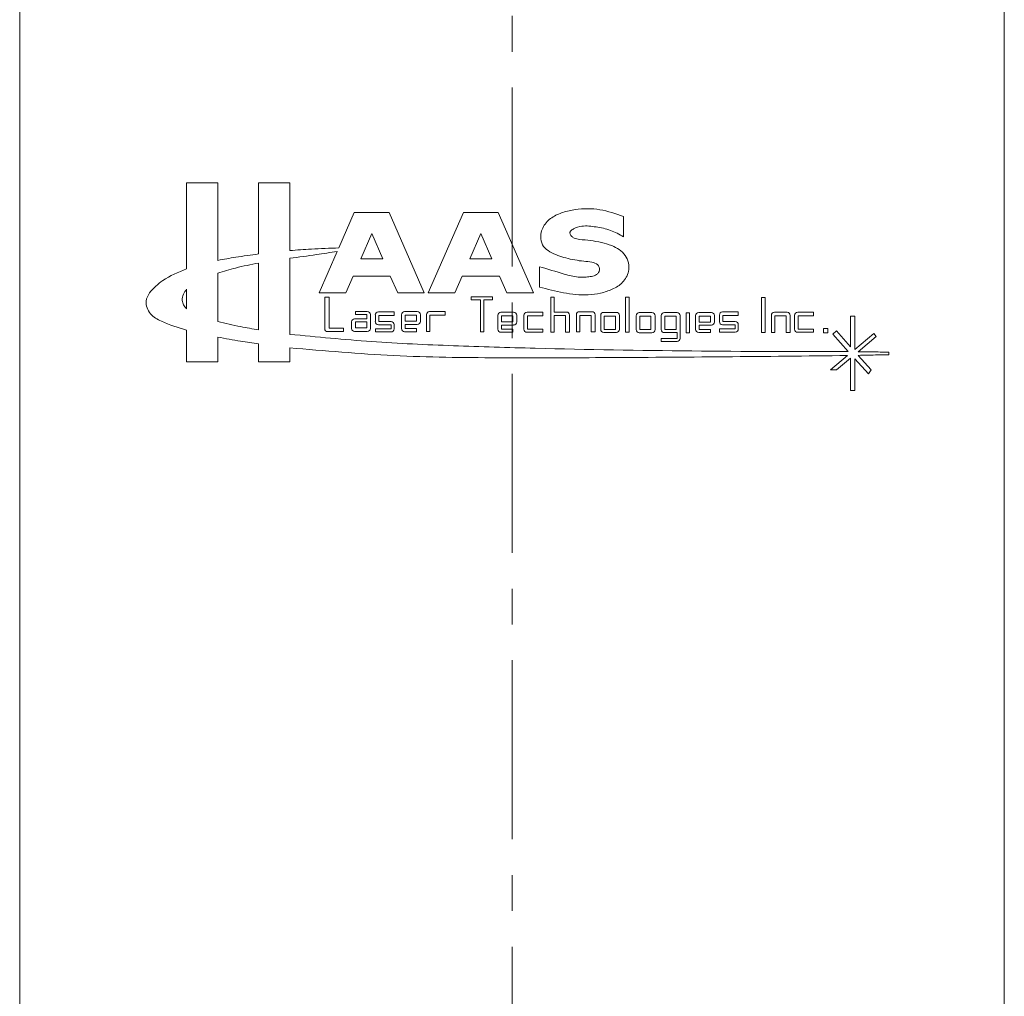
# Model space of a CAD drawing. Header units: inches. Extents: x 1.9 to 39.5, y 2.6 to 32.8.
# Tile 4 of 30: x 16.3 to 19, y 5.4 to 8.1. Entities that reach past the tile are written whole.
import ezdxf

# ---------------------------------------------------------------- set-up
doc = ezdxf.new("R2010")
doc.units = ezdxf.units.IN
doc.header["$MEASUREMENT"] = 0
doc.linetypes.add('CENTERX2', pattern=[0.8, 0.5, -0.1, 0.1, -0.1])

msp = doc.modelspace()

# ---------------------------------------------------------------- linework, layer by layer
at = {"color": 7, "linetype": 'CENTERX2', "lineweight": 0}
msp.add_line((17.6654, 2.6367), (17.6654, 13.6158), dxfattribs=at)
at = {"color": 7, "linetype": 'Continuous', "lineweight": 15}
for p, q in [((16.2904, 9.6642), (16.2904, 5.3432)), ((19.0404, 9.6642), (19.0404, 5.3432)), ((16.8436, 7.6702), (16.7565, 7.6702)), ((16.7565, 7.6702), (16.7565, 7.4303)), ((16.8436, 7.454), (16.8436, 7.6702)), ((17.0448, 7.6702), (16.9577, 7.6702)), ((16.9577, 7.6702), (16.9577, 7.4719)), ((17.0448, 7.4813), (17.0448, 7.6702)), ((17.2248, 7.5875), (17.1816, 7.4888)), ((17.3222, 7.5875), (17.2248, 7.5875)), ((17.4204, 7.363), (17.3222, 7.5875)), ((17.5296, 7.5875), (17.4313, 7.363)), ((17.627, 7.5875), (17.5296, 7.5875)), ((17.7252, 7.363), (17.627, 7.5875)), ((17.977, 7.5199), (17.977, 7.5767)), ((17.2735, 7.5289), (17.2428, 7.4587)), ((17.3042, 7.4587), (17.2735, 7.5289)), ((17.5783, 7.5289), (17.5475, 7.4587)), ((17.609, 7.4587), (17.5783, 7.5289)), ((17.0448, 7.2473), (17.0448, 7.4598)), ((17.1773, 7.479), (17.1265, 7.363)), ((17.2428, 7.4587), (17.3042, 7.4587)), ((17.5475, 7.4587), (17.609, 7.4587)), ((16.9577, 7.2598), (16.9577, 7.4463)), ((17.7422, 7.4362), (17.7422, 7.3794)), ((16.8436, 7.4179), (16.8436, 7.2828)), ((17.2009, 7.363), (17.2215, 7.4101)), ((17.2215, 7.4101), (17.3255, 7.4101)), ((17.3255, 7.4101), (17.3461, 7.363)), ((17.5057, 7.363), (17.5262, 7.4101)), ((17.5262, 7.4101), (17.6303, 7.4101)), ((17.6303, 7.4101), (17.6509, 7.363)), ((16.7565, 7.3188), (16.7565, 7.3735)), ((17.1265, 7.363), (17.2009, 7.363)), ((17.1545, 7.3516), (17.1422, 7.3516)), ((17.1422, 7.3516), (17.1422, 7.2634)), ((17.1545, 7.265), (17.1545, 7.3516)), ((17.3461, 7.363), (17.4204, 7.363)), ((17.4313, 7.363), (17.5057, 7.363)), ((17.611, 7.3518), (17.5514, 7.3518)), ((17.5514, 7.3518), (17.5514, 7.3437)), ((17.5514, 7.3437), (17.5772, 7.3437)), ((17.5772, 7.3437), (17.5772, 7.2539)), ((17.587, 7.2539), (17.587, 7.3437)), ((17.587, 7.3437), (17.611, 7.3437)), ((17.611, 7.3437), (17.611, 7.3518)), ((17.6509, 7.363), (17.7252, 7.363)), ((17.7834, 7.3516), (17.7736, 7.3516)), ((17.7736, 7.3516), (17.7736, 7.2537)), ((17.7834, 7.3097), (17.7834, 7.3516)), ((17.9828, 7.3516), (17.9828, 7.2537)), ((17.9926, 7.3516), (17.9828, 7.3516)), ((17.9926, 7.2537), (17.9926, 7.3516)), ((18.3624, 7.3507), (18.3624, 7.2528)), ((18.3723, 7.3507), (18.3624, 7.3507)), ((18.3723, 7.2528), (18.3723, 7.3507)), ((17.26, 7.2908), (17.2258, 7.2908)), ((17.2613, 7.3112), (17.2285, 7.3112)), ((17.2285, 7.3112), (17.2285, 7.3026)), ((17.2285, 7.3026), (17.26, 7.3026)), ((17.26, 7.3026), (17.26, 7.2908)), ((17.2699, 7.2637), (17.2699, 7.3026)), ((17.2837, 7.3014), (17.2837, 7.2829)), ((17.3363, 7.31), (17.2922, 7.31)), ((17.2935, 7.2832), (17.2935, 7.2998)), ((17.2935, 7.2998), (17.3363, 7.2998)), ((17.3363, 7.2998), (17.3363, 7.31)), ((17.3568, 7.3022), (17.3568, 7.2633)), ((17.4009, 7.3107), (17.3654, 7.3107)), ((17.3982, 7.3005), (17.3667, 7.3005)), ((17.3667, 7.3005), (17.3667, 7.2839)), ((17.3982, 7.2839), (17.3982, 7.3005)), ((17.4094, 7.2836), (17.4094, 7.3022)), ((17.4265, 7.3026), (17.4265, 7.2551)), ((17.4791, 7.3111), (17.435, 7.3111)), ((17.4363, 7.2551), (17.4363, 7.301)), ((17.4363, 7.301), (17.4791, 7.301)), ((17.4791, 7.301), (17.4791, 7.3111)), ((17.626, 7.3005), (17.626, 7.2616)), ((17.67, 7.3091), (17.6345, 7.3091)), ((17.6358, 7.2989), (17.6358, 7.2823)), ((17.6674, 7.2989), (17.6358, 7.2989)), ((17.6674, 7.2823), (17.6674, 7.2989)), ((17.6786, 7.282), (17.6786, 7.3005)), ((17.6987, 7.3005), (17.6987, 7.2616)), ((17.7513, 7.3091), (17.7073, 7.3091)), ((17.7085, 7.2616), (17.7085, 7.2989)), ((17.7085, 7.2989), (17.7513, 7.2989)), ((17.7513, 7.2989), (17.7513, 7.3091)), ((17.8176, 7.3097), (17.7834, 7.3097)), ((17.7834, 7.2537), (17.7834, 7.2995)), ((17.7834, 7.2995), (17.815, 7.2995)), ((17.815, 7.2995), (17.815, 7.2537)), ((17.8262, 7.2537), (17.8262, 7.3011)), ((17.8451, 7.3019), (17.8451, 7.2544)), ((17.8892, 7.3104), (17.8537, 7.3104)), ((17.855, 7.2544), (17.855, 7.3003)), ((17.855, 7.3003), (17.8865, 7.3003)), ((17.8865, 7.3003), (17.8865, 7.2544)), ((17.8977, 7.2544), (17.8977, 7.3019)), ((17.9131, 7.3), (17.9131, 7.2611)), ((17.9571, 7.3086), (17.9216, 7.3086)), ((17.9229, 7.2984), (17.9229, 7.2611)), ((17.9545, 7.2984), (17.9229, 7.2984)), ((17.9545, 7.2611), (17.9545, 7.2984)), ((17.9657, 7.2611), (17.9657, 7.3)), ((18.0122, 7.2994), (18.0122, 7.2605)), ((18.0563, 7.308), (18.0208, 7.308)), ((18.022, 7.2978), (18.022, 7.2605)), ((18.0536, 7.2978), (18.022, 7.2978)), ((18.0536, 7.2605), (18.0536, 7.2978)), ((18.0648, 7.2605), (18.0648, 7.2994)), ((18.0823, 7.2996), (18.0823, 7.2607)), ((18.1264, 7.3082), (18.0909, 7.3082)), ((18.0922, 7.298), (18.0922, 7.2607)), ((18.1238, 7.298), (18.0922, 7.298)), ((18.1238, 7.2607), (18.1238, 7.298)), ((18.135, 7.2359), (18.135, 7.2996)), ((18.1516, 7.3075), (18.1516, 7.2515)), ((18.1614, 7.3075), (18.1516, 7.3075)), ((18.1614, 7.2515), (18.1614, 7.3075)), ((18.1783, 7.2999), (18.1783, 7.261)), ((18.2224, 7.3085), (18.1869, 7.3085)), ((18.1881, 7.2983), (18.1881, 7.2817)), ((18.2197, 7.2983), (18.1881, 7.2983)), ((18.2197, 7.2817), (18.2197, 7.2983)), ((18.2309, 7.2814), (18.2309, 7.2999)), ((18.2447, 7.3012), (18.2447, 7.2827)), ((18.2973, 7.3098), (18.2533, 7.3098)), ((18.2545, 7.2829), (18.2545, 7.2996)), ((18.2545, 7.2996), (18.2973, 7.2996)), ((18.2973, 7.2996), (18.2973, 7.3098)), ((18.3899, 7.3004), (18.3899, 7.2529)), ((18.4339, 7.3089), (18.3984, 7.3089)), ((18.3997, 7.2529), (18.3997, 7.2987)), ((18.3997, 7.2987), (18.4313, 7.2987)), ((18.4313, 7.2987), (18.4313, 7.2529)), ((18.4425, 7.2529), (18.4425, 7.3004)), ((18.4547, 7.3005), (18.4547, 7.2616)), ((18.5073, 7.3091), (18.4633, 7.3091)), ((18.4645, 7.2616), (18.4645, 7.2989)), ((18.4645, 7.2989), (18.5073, 7.2989)), ((18.5073, 7.2989), (18.5073, 7.3091)), ((18.6226, 7.2982), (18.6108, 7.2982)), ((18.6108, 7.2982), (18.6108, 7.2128)), ((18.6226, 7.2047), (18.6226, 7.2982)), ((17.1949, 7.265), (17.1545, 7.265)), ((17.1949, 7.2548), (17.1949, 7.265)), ((17.2173, 7.2822), (17.2173, 7.2637)), ((17.26, 7.282), (17.2285, 7.282)), ((17.2285, 7.282), (17.2285, 7.2653)), ((17.2285, 7.2653), (17.26, 7.2653)), ((17.26, 7.2653), (17.26, 7.282)), ((17.3277, 7.2625), (17.2837, 7.2625)), ((17.2837, 7.2625), (17.2837, 7.254)), ((17.2922, 7.2743), (17.3277, 7.2743)), ((17.3277, 7.2832), (17.2935, 7.2832)), ((17.3277, 7.2743), (17.3277, 7.2625)), ((17.3363, 7.2625), (17.3363, 7.2746)), ((17.3667, 7.2839), (17.3982, 7.2839)), ((17.3667, 7.2751), (17.4009, 7.2751)), ((17.3667, 7.2633), (17.3667, 7.2751)), ((17.3982, 7.2633), (17.3667, 7.2633)), ((17.3982, 7.2547), (17.3982, 7.2633)), ((17.6358, 7.2823), (17.6674, 7.2823)), ((17.6358, 7.2734), (17.67, 7.2734)), ((17.6358, 7.2616), (17.6358, 7.2734)), ((17.6674, 7.2616), (17.6358, 7.2616)), ((17.6674, 7.2531), (17.6674, 7.2616)), ((17.7513, 7.2616), (17.7085, 7.2616)), ((17.7513, 7.253), (17.7513, 7.2616)), ((17.9229, 7.2611), (17.9545, 7.2611)), ((18.022, 7.2605), (18.0536, 7.2605)), ((18.0922, 7.2607), (18.1238, 7.2607)), ((18.1881, 7.2817), (18.2197, 7.2817)), ((18.1881, 7.261), (18.1881, 7.2728)), ((18.1881, 7.2728), (18.2224, 7.2728)), ((18.2197, 7.261), (18.1881, 7.261)), ((18.2197, 7.2525), (18.2197, 7.261)), ((18.2888, 7.2623), (18.2447, 7.2623)), ((18.2447, 7.2623), (18.2447, 7.2537)), ((18.2533, 7.2741), (18.2888, 7.2741)), ((18.2888, 7.2829), (18.2545, 7.2829)), ((18.2888, 7.2741), (18.2888, 7.2623)), ((18.2973, 7.2623), (18.2973, 7.2744)), ((18.5073, 7.2616), (18.4645, 7.2616)), ((18.5073, 7.253), (18.5073, 7.2616)), ((18.5472, 7.2633), (18.5358, 7.2633)), ((18.5358, 7.2633), (18.5358, 7.2515)), ((18.5472, 7.2515), (18.5472, 7.2633)), ((16.7565, 7.2594), (16.7565, 7.1702)), ((16.8436, 7.1702), (16.8436, 7.2395)), ((17.1508, 7.2548), (17.1949, 7.2548)), ((17.2258, 7.2551), (17.2613, 7.2551)), ((17.2837, 7.254), (17.3277, 7.254)), ((17.3654, 7.2547), (17.3982, 7.2547)), ((17.4265, 7.2551), (17.4363, 7.2551)), ((17.5772, 7.2539), (17.587, 7.2539)), ((17.6345, 7.2531), (17.6674, 7.2531)), ((17.7073, 7.253), (17.7513, 7.253)), ((17.7736, 7.2537), (17.7834, 7.2537)), ((17.815, 7.2537), (17.8262, 7.2537)), ((17.8451, 7.2544), (17.855, 7.2544)), ((17.8865, 7.2544), (17.8977, 7.2544)), ((17.9216, 7.2525), (17.9571, 7.2525)), ((17.9828, 7.2537), (17.9926, 7.2537)), ((18.0208, 7.252), (18.0563, 7.252)), ((18.1264, 7.2359), (18.0823, 7.2359)), ((18.0823, 7.2359), (18.0823, 7.2273)), ((18.0909, 7.2521), (18.1264, 7.2521)), ((18.1264, 7.2521), (18.1264, 7.2359)), ((18.1516, 7.2515), (18.1614, 7.2515)), ((18.1869, 7.2525), (18.2197, 7.2525)), ((18.2447, 7.2537), (18.2888, 7.2537)), ((18.3624, 7.2528), (18.3723, 7.2528)), ((18.3899, 7.2529), (18.3997, 7.2529)), ((18.4313, 7.2529), (18.4425, 7.2529)), ((18.4633, 7.253), (18.5073, 7.253)), ((18.5358, 7.2515), (18.5472, 7.2515)), ((18.5719, 7.2567), (18.561, 7.2475)), ((18.561, 7.2475), (18.6047, 7.199)), ((18.6108, 7.2128), (18.5719, 7.2567)), ((18.6759, 7.2497), (18.6226, 7.2047)), ((18.6322, 7.1987), (18.6829, 7.2414)), ((18.6829, 7.2414), (18.6759, 7.2497)), ((16.9577, 7.2207), (16.9577, 7.1702)), ((17.0448, 7.1702), (17.0448, 7.2098)), ((18.0823, 7.2273), (18.1264, 7.2273)), ((18.6027, 7.188), (18.5552, 7.1479)), ((18.5719, 7.1479), (18.6108, 7.1807)), ((18.6108, 7.1807), (18.6108, 7.0901)), ((18.6226, 7.0901), (18.6226, 7.1791)), ((18.6226, 7.1791), (18.6607, 7.1367)), ((18.6685, 7.1479), (18.6323, 7.1886)), ((18.7181, 7.1905), (18.7181, 7.1977)), ((16.7565, 7.1702), (16.8436, 7.1702)), ((16.9577, 7.1702), (17.0448, 7.1702)), ((18.5552, 7.1479), (18.5719, 7.1479)), ((18.6607, 7.1367), (18.6685, 7.1479)), ((18.6108, 7.0901), (18.6226, 7.0901))]:
    msp.add_line(p, q, dxfattribs=at)
for centre, start, end in [((17.2258, 7.2822), 90.0001, 180), ((17.2613, 7.3026), 0, 90), ((17.2922, 7.3014), 90, 180), ((17.3654, 7.3022), 90, 180), ((17.4009, 7.3022), 360, 90), ((17.435, 7.3026), 90, 180), ((17.6345, 7.3005), 90, 180), ((17.67, 7.3005), 360, 90), ((17.7073, 7.3005), 90, 180), ((17.8176, 7.3011), 0, 90), ((17.8537, 7.3019), 90, 180), ((17.8892, 7.3019), 0, 90), ((17.9216, 7.3), 90, 180), ((17.9571, 7.3), 359.9999, 89.9999), ((18.0208, 7.2994), 90, 180), ((18.0563, 7.2994), 0, 90), ((18.0909, 7.2996), 90, 180), ((18.1264, 7.2996), 0, 90), ((18.1869, 7.2999), 89.9999, 180), ((18.2224, 7.2999), 360, 90), ((18.2533, 7.3012), 90, 180), ((18.3984, 7.3004), 90.0001, 180), ((18.4339, 7.3004), 360, 90), ((18.4633, 7.3005), 90, 180), ((17.1508, 7.2634), 180, 270), ((17.2258, 7.2637), 180, 270), ((17.2613, 7.2637), 270, 0), ((17.2922, 7.2829), 180, 270), ((17.3277, 7.2746), 0, 90), ((17.3277, 7.2625), 270, 0), ((17.3654, 7.2633), 180, 270), ((17.4009, 7.2836), 270, 0), ((17.6345, 7.2616), 180, 270), ((17.67, 7.282), 270, 0), ((17.7073, 7.2616), 180, 270), ((17.9216, 7.2611), 180, 270), ((17.9571, 7.2611), 270, 0), ((18.0208, 7.2605), 180, 270), ((18.0563, 7.2605), 270, 0), ((18.0909, 7.2607), 180, 270), ((18.1869, 7.261), 180, 270), ((18.2224, 7.2814), 269.9999, 0), ((18.2533, 7.2827), 180, 270), ((18.2888, 7.2744), 0, 90), ((18.2888, 7.2623), 270, 0), ((18.4633, 7.2616), 180, 270), ((18.1264, 7.2359), 270, 360)]:
    msp.add_arc(centre, 0.00856, start, end, dxfattribs=at)
for points, knots in [([(17.977, 7.5767), (17.9553, 7.5843), (17.9117, 7.5995), (17.8529, 7.5989), (17.8076, 7.589), (17.7754, 7.5753), (17.7542, 7.554), (17.7461, 7.5318), (17.7447, 7.5123), (17.752, 7.4914), (17.7779, 7.4724), (17.8165, 7.4595), (17.8565, 7.4518), (17.8867, 7.45), (17.9027, 7.4445), (17.9097, 7.4351), (17.9099, 7.427), (17.9074, 7.4196), (17.9001, 7.4123), (17.8876, 7.4087), (17.8702, 7.407), (17.8441, 7.4062), (17.8008, 7.419), (17.7652, 7.4294), (17.7422, 7.4362)], [0, 0, 0, 0, 0.104554, 0.209656, 0.263196, 0.315879, 0.367801, 0.394777, 0.422009, 0.45604, 0.49072, 0.563831, 0.641161, 0.675396, 0.703078, 0.714506, 0.726433, 0.738423, 0.749677, 0.772125, 0.7958, 0.829937, 0.890241, 1, 1, 1, 1]), ([(17.7422, 7.3794), (17.7644, 7.3735), (17.809, 7.3616), (17.8669, 7.3556), (17.913, 7.3612), (17.9458, 7.3723), (17.9762, 7.3903), (17.9926, 7.4189), (17.9924, 7.4469), (17.9828, 7.469), (17.9652, 7.4851), (17.9331, 7.5013), (17.8946, 7.5088), (17.8592, 7.5117), (17.8409, 7.5144), (17.8322, 7.5204), (17.8282, 7.5254), (17.827, 7.5299), (17.8274, 7.5329), (17.8292, 7.5361), (17.8326, 7.5393), (17.8426, 7.5454), (17.8656, 7.552), (17.9009, 7.5478), (17.9409, 7.5398), (17.965, 7.5265), (17.977, 7.5199)], [0, 0, 0, 0, 0.104574, 0.210083, 0.262343, 0.314564, 0.367452, 0.419697, 0.455795, 0.491018, 0.526378, 0.56177, 0.654185, 0.701412, 0.724811, 0.73671, 0.748696, 0.753288, 0.757565, 0.762035, 0.769636, 0.778385, 0.815302, 0.875571, 0.937991, 1, 1, 1, 1]), ([(17.1816, 7.4888), (17.156, 7.4879), (17.1104, 7.4865), (17.0649, 7.4829), (17.0448, 7.4813)], [0, 0, 0, 0, 0.5599995, 1, 1, 1, 1]), ([(16.9577, 7.4719), (16.9364, 7.469), (16.8982, 7.4639), (16.8603, 7.457), (16.8436, 7.454)], [0, 0, 0, 0, 0.559295, 1, 1, 1, 1]), ([(17.0448, 7.4598), (17.0696, 7.4632), (17.1138, 7.4691), (17.1579, 7.4759), (17.1773, 7.479)], [0, 0, 0, 0, 0.560246, 1, 1, 1, 1]), ([(16.7565, 7.4303), (16.7334, 7.4209), (16.7024, 7.4082), (16.6698, 7.3821), (16.6523, 7.3641), (16.6419, 7.3423), (16.6449, 7.3209), (16.6577, 7.2986), (16.6973, 7.2768), (16.7329, 7.2663), (16.7565, 7.2594)], [0, 0, 0, 0, 0.2486985, 0.3323262, 0.4174118, 0.4997002, 0.5631166, 0.6262247, 0.7513018, 1, 1, 1, 1]), ([(16.7565, 7.4303), (16.7334, 7.4209), (16.7024, 7.4082), (16.6698, 7.3821), (16.6523, 7.3641), (16.6419, 7.3423), (16.6449, 7.3209), (16.6577, 7.2986), (16.6973, 7.2768), (16.7329, 7.2663), (16.7565, 7.2594)], [0, 0, 0, 0, 0.2486985, 0.3323262, 0.4174118, 0.4997002, 0.5631166, 0.6262247, 0.7513018, 1, 1, 1, 1]), ([(16.9577, 7.4463), (16.9362, 7.4422), (16.8976, 7.4349), (16.8601, 7.4231), (16.8436, 7.4179)], [0, 0, 0, 0, 0.559032, 1, 1, 1, 1]), ([(16.7565, 7.3735), (16.7531, 7.3689), (16.7462, 7.3597), (16.7433, 7.3434), (16.7471, 7.3287), (16.7534, 7.3221), (16.7565, 7.3188)], [0, 0, 0, 0, 0.278742, 0.561601, 0.778583, 1, 1, 1, 1]), ([(16.7565, 7.3735), (16.7531, 7.3689), (16.7462, 7.3597), (16.7433, 7.3434), (16.7471, 7.3287), (16.7534, 7.3221), (16.7565, 7.3188)], [0, 0, 0, 0, 0.278742, 0.561601, 0.778583, 1, 1, 1, 1]), ([(16.8436, 7.2828), (16.8648, 7.2779), (16.9026, 7.2691), (16.9409, 7.2627), (16.9577, 7.2598)], [0, 0, 0, 0, 0.559238, 1, 1, 1, 1]), ([(16.8436, 7.2395), (16.8649, 7.2356), (16.9028, 7.2287), (16.9409, 7.2231), (16.9577, 7.2207)], [0, 0, 0, 0, 0.5600038, 1, 1, 1, 1]), ([(18.6047, 7.199), (18.459, 7.1992), (18.1676, 7.1996), (17.7998, 7.2062), (17.5016, 7.215), (17.2728, 7.2253), (17.1208, 7.24), (17.0448, 7.2473)], [0, 0, 0, 0, 0.279994, 0.559988, 0.706645, 0.853336, 1, 1, 1, 1]), ([(17.0448, 7.2098), (17.1415, 7.2013), (17.3348, 7.1844), (17.6259, 7.1813), (18.0485, 7.1824), (18.3741, 7.1857), (18.6027, 7.188)], [0, 0, 0, 0, 0.186684, 0.373327, 0.56002, 1, 1, 1, 1]), ([(18.7181, 7.1977), (18.702, 7.1979), (18.6734, 7.1982), (18.6448, 7.1986), (18.6322, 7.1987)], [0, 0, 0, 0, 0.56, 1, 1, 1, 1]), ([(18.6323, 7.1886), (18.6483, 7.189), (18.6769, 7.1896), (18.7055, 7.1902), (18.7181, 7.1905)], [0, 0, 0, 0, 0.559998, 1, 1, 1, 1])]:
    msp.add_open_spline(points, degree=3, knots=knots, dxfattribs=at)

doc.saveas('drawing.dxf')
